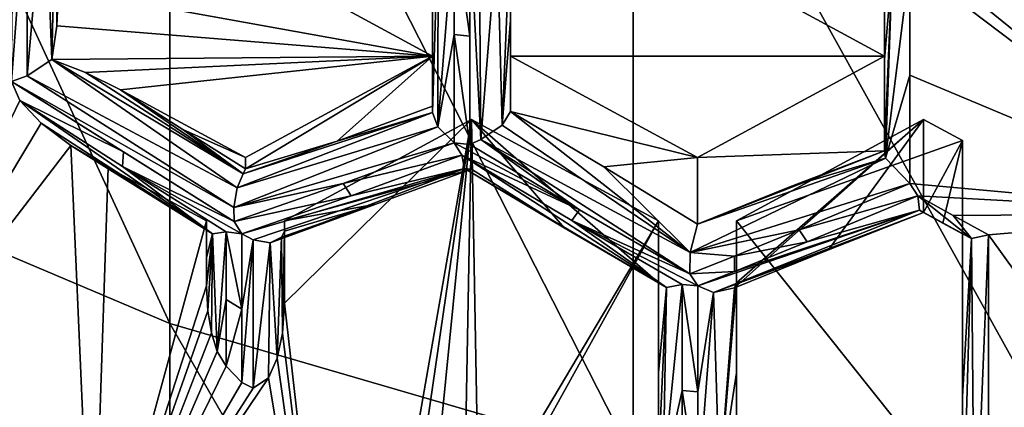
# Model space of a CAD drawing. Header units: metres. Extents: x -22 to 80, y -171 to 22.
# Tile 4 of 77: x -5.07 to -1.92, y -164.12 to -162.88. Entities that reach past the tile are written whole.
import ezdxf

# ---------------------------------------------------------------- set-up
doc = ezdxf.new("R2010")
doc.units = ezdxf.units.M
doc.layers.add('solid_12421142', color=7, linetype='CONTINUOUS')

msp = doc.modelspace()

# ---------------------------------------------------------------- linework, layer by layer
at = {"layer": 'solid_12421142'}
for points in [[(-6, -160.806763, 244.188309), (-6, -163.255615, 240.502762), (-4.592201, -163.851532, 240.858963)], [(-4.592201, -161.366028, 244.599655), (-6, -160.806763, 244.188309), (-4.592201, -163.851532, 240.858963)], [(-4.592201, -161.366028, 244.599655), (-4.592201, -163.851532, 240.858963), (-3.105829, -164.284607, 241.117828)], [(-3.105829, -161.772476, 244.898605), (-4.592201, -161.366028, 244.599655), (-3.105829, -164.284607, 241.117828)], [(-3.105829, -161.772476, 244.898605), (-3.105829, -164.284607, 241.117828), (-1.566314, -164.54747, 241.274948)], [(-1.566314, -162.019165, 245.080048), (-3.105829, -161.772476, 244.898605), (-1.566314, -164.54747, 241.274948)], [(-1.966387, -162.559891, 220.164764), (-1.159664, -162.202118, 219.851105), (-1.159664, -163.498093, 220.62587)], [(-4.95, -162.342316, 221.390274), (-3.75, -162.993347, 221.627228), (-4.95, -162.777084, 221.548508)], [(-4.95, -162.342316, 221.390274), (-3.75, -162.342316, 221.390274), (-3.75, -162.993347, 221.627228)], [(-3.75, -163.15416, 221.18541), (-3.75, -162.342316, 221.390274), (-3.75, -162.87561, 220.953018)], [(-3.75, -163.15416, 221.18541), (-3.75, -162.993347, 221.627228), (-3.75, -162.342316, 221.390274)], [(-3.5, -162.342316, 221.390274), (-2.3, -162.342316, 221.390274), (-2.3, -162.993347, 221.627228)], [(-3.5, -162.993347, 221.627228), (-3.5, -162.342316, 221.390274), (-2.3, -162.993347, 221.627228)], [(-3.5, -162.576202, 220.747665), (-3.5, -162.342316, 221.390274), (-3.5, -162.993347, 221.627228)], [(-2.3, -162.993347, 221.627228), (-2.3, -162.342316, 221.390274), (-2.3, -162.698944, 220.410431)], [(-5.100537, -163.075027, 221.656952), (-5.092437, -162.375168, 221.182953), (-5.05, -162.400299, 221.187195)], [(-4.955094, -162.896286, 221.591904), (-4.957112, -162.394913, 221.257736), (-4.95, -162.378418, 221.291061)], [(-4.955094, -162.896286, 221.591904), (-4.95, -162.378418, 221.291061), (-4.95, -162.579163, 221.417603)], [(-5.05, -163.0569, 221.621414), (-5.100537, -163.075027, 221.656952), (-5.05, -162.400299, 221.187195)], [(-5.05, -163.0569, 221.621414), (-5.05, -162.400299, 221.187195), (-4.993351, -162.412018, 221.214996)], [(-4.971282, -163.004898, 221.631424), (-5.05, -163.0569, 221.621414), (-4.993351, -162.412018, 221.214996)], [(-4.971282, -163.004898, 221.631424), (-4.993351, -162.412018, 221.214996), (-4.957112, -162.394913, 221.257736)], [(-4.955094, -162.896286, 221.591904), (-4.971282, -163.004898, 221.631424), (-4.957112, -162.394913, 221.257736)], [(-3.733185, -163.220917, 221.11734), (-3.680672, -162.568787, 220.650986), (-3.680672, -162.924194, 220.871094)], [(-3.733185, -163.220917, 221.11734), (-3.73139, -162.581467, 220.701721), (-3.680672, -162.568787, 220.650986)], [(-3.630252, -162.92984, 220.855545), (-3.680672, -162.924194, 220.871094), (-3.680672, -162.568787, 220.650986)], [(-3.630252, -162.574402, 220.635559), (-3.630252, -162.92984, 220.855545), (-3.680672, -162.568787, 220.650986)], [(-3.630252, -162.574402, 220.635559), (-3.630252, -163.276993, 221.088379), (-3.630252, -162.92984, 220.855545)], [(-3.594495, -163.261368, 221.071976), (-3.630252, -163.276993, 221.088379), (-3.630252, -162.574402, 220.635559)], [(-3.594495, -163.261368, 221.071976), (-3.630252, -162.574402, 220.635559), (-3.6, -162.591309, 220.640167)], [(-3.526962, -163.215363, 221.078384), (-3.542102, -162.605988, 220.670456), (-3.5, -162.576202, 220.747665)], [(-3.526962, -163.215363, 221.078384), (-3.5, -162.576202, 220.747665), (-3.5, -162.87793, 220.935486)], [(-3.5, -162.87793, 220.935486), (-3.5, -162.576202, 220.747665), (-3.5, -162.993347, 221.627228)], [(-2.07997, -162.610962, 220.216187), (-1.966387, -162.559891, 220.164764), (-1.159664, -163.498093, 220.62587)], [(-4.955094, -162.896286, 221.591904), (-4.95, -162.579163, 221.417603), (-4.95, -162.777084, 221.548508)], [(-3.75, -163.174423, 221.152664), (-3.75, -162.87561, 220.953018), (-3.73139, -162.581467, 220.701721)], [(-3.733185, -163.220917, 221.11734), (-3.75, -163.174423, 221.152664), (-3.73139, -162.581467, 220.701721)], [(-3.594495, -163.261368, 221.071976), (-3.6, -162.591309, 220.640167), (-3.542102, -162.605988, 220.670456)], [(-3.526962, -163.215363, 221.078384), (-3.594495, -163.261368, 221.071976), (-3.542102, -162.605988, 220.670456)], [(-2.193277, -162.661377, 220.268951), (-2.07997, -162.610962, 220.216187), (-1.159664, -163.498093, 220.62587)], [(-2.218488, -162.698059, 220.295837), (-2.193277, -162.661377, 220.268951), (-1.159664, -163.498093, 220.62587)], [(-2.3, -163.003906, 220.597656), (-2.3, -163.297836, 220.790665), (-2.3, -162.698944, 220.410431)], [(-2.3, -162.993347, 221.627228), (-2.3, -162.698944, 220.410431), (-2.3, -163.297836, 220.790665)], [(-2.3, -163.003906, 220.597656), (-2.3, -162.698944, 220.410431), (-2.27535, -162.713394, 220.34259)], [(-2.296399, -163.320618, 220.774826), (-2.218488, -162.698059, 220.295837), (-2.218488, -163.054337, 220.51326)], [(-2.27535, -162.713394, 220.34259), (-2.218488, -162.698059, 220.295837), (-2.296399, -163.320618, 220.774826)], [(-2.218488, -163.054337, 220.51326), (-2.218488, -162.698059, 220.295837), (-1.159664, -163.498093, 220.62587)], [(-2.27535, -162.713394, 220.34259), (-2.296399, -163.320618, 220.774826), (-2.3, -163.297836, 220.790665)], [(-2.3, -163.003906, 220.597656), (-2.27535, -162.713394, 220.34259), (-2.3, -163.297836, 220.790665)], [(-3.75, -162.993347, 221.627228), (-4.955094, -162.896286, 221.591904), (-4.95, -162.777084, 221.548508)], [(-3.75, -163.15416, 221.18541), (-3.75, -162.87561, 220.953018), (-3.75, -163.174423, 221.152664)], [(-3.526962, -163.215363, 221.078384), (-3.5, -162.87793, 220.935486), (-3.5, -163.171143, 221.138733)], [(-3.5, -162.87793, 220.935486), (-3.5, -162.993347, 221.627228), (-3.5, -163.171143, 221.138733)], [(-3.75, -162.993347, 221.627228), (-4.971282, -163.004898, 221.631424), (-4.955094, -162.896286, 221.591904)], [(-3.733185, -163.220917, 221.11734), (-3.680672, -162.924194, 220.871094), (-3.680672, -163.271286, 221.10405)], [(-3.630252, -163.276993, 221.088379), (-3.680672, -163.271286, 221.10405), (-3.680672, -162.924194, 220.871094)], [(-3.630252, -162.92984, 220.855545), (-3.630252, -163.276993, 221.088379), (-3.680672, -162.924194, 220.871094)], [(-4.376403, -163.415878, 221.580475), (-5.05, -163.0569, 221.621414), (-4.971282, -163.004898, 221.631424)], [(-3.75, -162.993347, 221.627228), (-4.863358, -163.045914, 221.646362), (-4.971282, -163.004898, 221.631424)], [(-4.357111, -163.371475, 221.613174), (-4.971282, -163.004898, 221.631424), (-4.863358, -163.045914, 221.646362)], [(-4.357111, -163.371475, 221.613174), (-4.376403, -163.415878, 221.580475), (-4.971282, -163.004898, 221.631424)], [(-3.75, -162.993347, 221.627228), (-4.750687, -163.101486, 221.66658), (-4.863358, -163.045914, 221.646362)], [(-3.75, -162.993347, 221.627228), (-4.35, -163.318863, 221.745712), (-4.750687, -163.101486, 221.66658)], [(-4.35, -163.35498, 221.6465), (-4.35, -163.318863, 221.745712), (-3.75, -162.993347, 221.627228)], [(-4.055867, -163.266022, 221.394394), (-4.35, -163.35498, 221.6465), (-3.75, -162.993347, 221.627228)], [(-4.055867, -163.266022, 221.394394), (-3.75, -162.993347, 221.627228), (-3.75, -163.15416, 221.18541)], [(-2.9, -163.318863, 221.745712), (-3.5, -162.993347, 221.627228), (-2.3, -162.993347, 221.627228)], [(-3.5, -163.171143, 221.138733), (-3.5, -162.993347, 221.627228), (-2.9, -163.318863, 221.745712)], [(-2.9, -163.318863, 221.745712), (-2.3, -162.993347, 221.627228), (-2.3, -163.297836, 220.790665)], [(-4.357111, -163.371475, 221.613174), (-4.863358, -163.045914, 221.646362), (-4.750687, -163.101486, 221.66658)], [(-5.100537, -163.075027, 221.656952), (-5.073706, -163.135498, 221.67897), (-5.537286, -164.095917, 222.028534)], [(-4.387037, -163.479324, 221.579926), (-5.100537, -163.075027, 221.656952), (-5.05, -163.0569, 221.621414)], [(-4.741401, -163.300781, 221.615601), (-5.073706, -163.135498, 221.67897), (-5.100537, -163.075027, 221.656952)], [(-5.100537, -163.075027, 221.656952), (-4.386555, -163.524063, 221.60112), (-4.741401, -163.300781, 221.615601)], [(-4.387037, -163.479324, 221.579926), (-4.386555, -163.524063, 221.60112), (-5.100537, -163.075027, 221.656952)], [(-4.376403, -163.415878, 221.580475), (-4.387037, -163.479324, 221.579926), (-5.05, -163.0569, 221.621414)], [(-2.296399, -163.320618, 220.774826), (-2.218488, -163.054337, 220.51326), (-2.218488, -163.402649, 220.743134)], [(-2.218488, -163.402649, 220.743134), (-2.218488, -163.054337, 220.51326), (-1.159664, -163.498093, 220.62587)], [(-4.550847, -163.228821, 221.654053), (-4.750687, -163.101486, 221.66658), (-4.35, -163.318863, 221.745712)], [(-4.550847, -163.228821, 221.654053), (-4.357111, -163.371475, 221.613174), (-4.750687, -163.101486, 221.66658)], [(-5.073706, -163.135498, 221.67897), (-5.005415, -163.208908, 221.705688), (-5.537286, -164.095917, 222.028534)], [(-4.45629, -163.563339, 221.687836), (-5.005415, -163.208908, 221.705688), (-5.073706, -163.135498, 221.67897)], [(-4.744411, -163.34758, 221.65213), (-5.073706, -163.135498, 221.67897), (-4.741401, -163.300781, 221.615601)], [(-4.45629, -163.563339, 221.687836), (-5.073706, -163.135498, 221.67897), (-4.744411, -163.34758, 221.65213)], [(-4.376403, -163.415878, 221.580475), (-3.75, -163.174423, 221.152664), (-3.733185, -163.220917, 221.11734)], [(-4.357111, -163.371475, 221.613174), (-3.75, -163.174423, 221.152664), (-4.376403, -163.415878, 221.580475)], [(-4.055867, -163.266022, 221.394394), (-3.75, -163.174423, 221.152664), (-4.357111, -163.371475, 221.613174)], [(-4.055867, -163.266022, 221.394394), (-3.75, -163.15416, 221.18541), (-3.75, -163.174423, 221.152664)], [(-2.923104, -163.623413, 221.115234), (-3.526962, -163.215363, 221.078384), (-3.5, -163.171143, 221.138733)], [(-3.200538, -163.348999, 221.155624), (-3.5, -163.171143, 221.138733), (-2.9, -163.318863, 221.745712)], [(-3.200538, -163.348999, 221.155624), (-2.923104, -163.623413, 221.115234), (-3.5, -163.171143, 221.138733)], [(-5.005415, -163.208908, 221.705688), (-4.909812, -163.279922, 221.731537), (-5.537286, -164.095917, 222.028534)], [(-4.45629, -163.563339, 221.687836), (-4.909812, -163.279922, 221.731537), (-5.005415, -163.208908, 221.705688)], [(-4.225, -163.786194, 221.915802), (-3.625, -163.196793, 221.701279), (-4.028722, -165.513412, 222.544449)], [(-4.225, -163.786194, 221.915802), (-4.225, -163.522324, 221.819763), (-3.625, -163.196793, 221.701279)], [(-3.625, -163.356476, 221.262589), (-3.625, -163.196793, 221.701279), (-4.225, -163.522324, 221.819763)], [(-3.625, -163.196793, 221.701279), (-3.815333, -164.50412, 222.177109), (-4.028722, -165.513412, 222.544449)], [(-3.625, -163.196793, 221.701279), (-3.754591, -164.50267, 222.176575), (-3.815333, -164.50412, 222.177109)], [(-3.625, -163.196793, 221.701279), (-3.649302, -164.536682, 222.18895), (-3.754591, -164.50267, 222.176575)], [(-3.625, -163.196793, 221.701279), (-3.601492, -164.492508, 222.172867), (-3.649302, -164.536682, 222.18895)], [(-3.625, -163.196793, 221.701279), (-3.025, -163.522324, 221.819763), (-3.601492, -164.492508, 222.172867)], [(-3.025, -163.720398, 221.275528), (-3.025, -163.522324, 221.819763), (-3.625, -163.196793, 221.701279)], [(-3.32783, -163.544327, 221.248077), (-3.625, -163.196793, 221.701279), (-3.625, -163.356476, 221.262589)], [(-3.32783, -163.544327, 221.248077), (-3.025, -163.720398, 221.275528), (-3.625, -163.196793, 221.701279)], [(-2.781705, -163.736526, 221.242554), (-2.479954, -163.615082, 221.066818), (-2.175, -163.196793, 221.701279)], [(-2.775, -163.720398, 221.275513), (-2.781705, -163.736526, 221.242554), (-2.175, -163.196793, 221.701279)], [(-2.775, -163.522324, 221.819763), (-2.175, -163.196793, 221.701279), (-2.05, -163.264618, 221.725967)], [(-2.775, -163.720398, 221.275513), (-2.175, -163.196793, 221.701279), (-2.775, -163.522324, 221.819763)], [(-2.479954, -163.615082, 221.066818), (-2.175, -163.494751, 220.88269), (-2.175, -163.196793, 221.701279)], [(-2.175, -163.196793, 221.701279), (-2.175, -163.494751, 220.88269), (-2.05, -163.264618, 221.725967)], [(-4.550847, -163.228821, 221.654053), (-4.35, -163.318863, 221.745712), (-4.35, -163.35498, 221.6465)], [(-4.550847, -163.228821, 221.654053), (-4.35, -163.35498, 221.6465), (-4.357111, -163.371475, 221.613174)], [(-4.387037, -163.479324, 221.579926), (-3.733185, -163.220917, 221.11734), (-3.680672, -163.271286, 221.10405)], [(-4.376403, -163.415878, 221.580475), (-3.733185, -163.220917, 221.11734), (-4.387037, -163.479324, 221.579926)], [(-2.923104, -163.623413, 221.115234), (-3.594495, -163.261368, 221.071976), (-3.526962, -163.215363, 221.078384)], [(-6, -163.255615, 240.502762), (-6, -165.342209, 236.600677), (-4.592201, -165.96933, 236.898468)], [(-4.592201, -163.851532, 240.858963), (-6, -163.255615, 240.502762), (-4.592201, -165.96933, 236.898468)], [(-4.387037, -163.479324, 221.579926), (-3.680672, -163.271286, 221.10405), (-4.03662, -163.401932, 221.345947)], [(-4.055867, -163.266022, 221.394394), (-4.357111, -163.371475, 221.613174), (-4.35, -163.35498, 221.6465)], [(-3.655462, -163.311172, 221.122131), (-4.03662, -163.401932, 221.345947), (-3.680672, -163.271286, 221.10405)], [(-3.278332, -163.486359, 221.107178), (-3.655462, -163.311172, 221.122131), (-3.680672, -163.271286, 221.10405)], [(-3.630252, -163.276993, 221.088379), (-3.278332, -163.486359, 221.107178), (-3.680672, -163.271286, 221.10405)], [(-3.594495, -163.261368, 221.071976), (-3.278332, -163.486359, 221.107178), (-3.630252, -163.276993, 221.088379)], [(-3.594495, -163.261368, 221.071976), (-2.92437, -163.691757, 221.140381), (-3.278332, -163.486359, 221.107178)], [(-2.923104, -163.623413, 221.115234), (-2.92437, -163.691757, 221.140381), (-3.594495, -163.261368, 221.071976)], [(-2.05, -164.431061, 222.150513), (-2.775, -163.522324, 221.819763), (-2.05, -163.264618, 221.725967)], [(-2.05, -163.264618, 221.725967), (-2.175, -163.494751, 220.88269), (-2.112883, -163.529114, 220.893127)], [(-2.05, -163.264618, 221.725967), (-2.112883, -163.529114, 220.893127), (-2.05, -163.563736, 220.904114)], [(-2.05, -164.085236, 221.317383), (-2.05, -163.264618, 221.725967), (-2.05, -163.563736, 220.904114)], [(-2.05, -164.565765, 221.780411), (-2.05, -164.431061, 222.150513), (-2.05, -163.264618, 221.725967)], [(-2.05, -164.085236, 221.317383), (-2.05, -164.565765, 221.780411), (-2.05, -163.264618, 221.725967)], [(-4.909812, -163.279922, 221.731537), (-4.840377, -164.862457, 222.307526), (-5.537286, -164.095917, 222.028534)], [(-4.909812, -163.279922, 221.731537), (-4.790462, -163.351166, 221.757462), (-4.840377, -164.862457, 222.307526)], [(-4.632914, -163.451141, 221.748764), (-4.790462, -163.351166, 221.757462), (-4.909812, -163.279922, 221.731537)], [(-4.475, -163.550186, 221.743179), (-4.632914, -163.451141, 221.748764), (-4.909812, -163.279922, 221.731537)], [(-4.45629, -163.563339, 221.687836), (-4.475, -163.550186, 221.743179), (-4.909812, -163.279922, 221.731537)], [(-4.744411, -163.34758, 221.65213), (-4.741401, -163.300781, 221.615601), (-4.386555, -163.524063, 221.60112)], [(-2.9, -163.532654, 221.158356), (-2.9, -163.318863, 221.745712), (-2.3, -163.297836, 220.790665)], [(-2.603355, -163.413193, 220.985794), (-2.9, -163.532654, 221.158356), (-2.3, -163.297836, 220.790665)], [(-2.603355, -163.413193, 220.985794), (-2.3, -163.297836, 220.790665), (-2.296399, -163.320618, 220.774826)], [(-3.655462, -163.311172, 221.122131), (-4.011405, -163.441803, 221.364059), (-4.03662, -163.401932, 221.345947)], [(-3.646969, -163.354477, 221.170456), (-4.011405, -163.441803, 221.364059), (-3.655462, -163.311172, 221.122131)], [(-3.278332, -163.486359, 221.107178), (-3.303546, -163.520584, 221.140839), (-3.655462, -163.311172, 221.122131)], [(-2.999865, -163.735199, 221.219299), (-3.655462, -163.311172, 221.122131), (-3.303546, -163.520584, 221.140839)], [(-3.646969, -163.354477, 221.170456), (-3.655462, -163.311172, 221.122131), (-2.999865, -163.735199, 221.219299)], [(-3.200538, -163.348999, 221.155624), (-2.9, -163.318863, 221.745712), (-2.9, -163.532654, 221.158356)], [(-2.923104, -163.623413, 221.115234), (-2.296399, -163.320618, 220.774826), (-2.218488, -163.402649, 220.743134)], [(-2.9, -163.532654, 221.158356), (-2.296399, -163.320618, 220.774826), (-2.923104, -163.623413, 221.115234)], [(-2.603355, -163.413193, 220.985794), (-2.296399, -163.320618, 220.774826), (-2.9, -163.532654, 221.158356)], [(-4.790462, -163.351166, 221.757462), (-4.475, -163.522324, 221.819763), (-4.840377, -164.862457, 222.307526)], [(-4.475, -163.550186, 221.743179), (-4.475, -163.522324, 221.819763), (-4.790462, -163.351166, 221.757462)], [(-4.475, -163.550186, 221.743179), (-4.790462, -163.351166, 221.757462), (-4.632914, -163.451141, 221.748764)], [(-4.744411, -163.34758, 221.65213), (-4.386555, -163.524063, 221.60112), (-4.361344, -163.563904, 221.619308)], [(-4.361344, -163.563904, 221.619308), (-4.411765, -163.556808, 221.63884), (-4.744411, -163.34758, 221.65213)], [(-4.45629, -163.563339, 221.687836), (-4.744411, -163.34758, 221.65213), (-4.411765, -163.556808, 221.63884)], [(-3.646969, -163.354477, 221.170456), (-4.361344, -163.563904, 221.619308), (-4.011405, -163.441803, 221.364059)], [(-3.646969, -163.354477, 221.170456), (-4.325, -163.583313, 221.625656), (-4.361344, -163.563904, 221.619308)], [(-3.646969, -163.354477, 221.170456), (-4.270741, -163.592255, 221.652863), (-4.325, -163.583313, 221.625656)], [(-3.646969, -163.354477, 221.170456), (-3.625, -163.356476, 221.262589), (-4.270741, -163.592255, 221.652863)], [(-3.931987, -163.468719, 221.472397), (-4.270741, -163.592255, 221.652863), (-3.625, -163.356476, 221.262589)], [(-3.931987, -163.468719, 221.472397), (-3.625, -163.356476, 221.262589), (-4.225, -163.522324, 221.819763)], [(-3.646969, -163.354477, 221.170456), (-3.32783, -163.544327, 221.248077), (-3.625, -163.356476, 221.262589)], [(-3.646969, -163.354477, 221.170456), (-3.025, -163.720398, 221.275528), (-3.32783, -163.544327, 221.248077)], [(-3.646969, -163.354477, 221.170456), (-2.999865, -163.735199, 221.219299), (-3.025, -163.720398, 221.275528)], [(-3.200538, -163.348999, 221.155624), (-2.9, -163.532654, 221.158356), (-2.923104, -163.623413, 221.115234)], [(-4.387037, -163.479324, 221.579926), (-4.03662, -163.401932, 221.345947), (-4.386555, -163.524063, 221.60112)], [(-4.011405, -163.441803, 221.364059), (-4.386555, -163.524063, 221.60112), (-4.03662, -163.401932, 221.345947)], [(-2.923104, -163.623413, 221.115234), (-2.218488, -163.402649, 220.743134), (-2.573425, -163.550827, 220.935181)], [(-2.193277, -163.441467, 220.76413), (-2.573425, -163.550827, 220.935181), (-2.218488, -163.402649, 220.743134)], [(-2.193277, -163.441467, 220.76413), (-2.218488, -163.402649, 220.743134), (-1.159664, -163.498093, 220.62587)], [(-4.011405, -163.441803, 221.364059), (-4.361344, -163.563904, 221.619308), (-4.386555, -163.524063, 221.60112)], [(-2.193277, -163.441467, 220.76413), (-2.548213, -163.589615, 220.956253), (-2.573425, -163.550827, 220.935181)], [(-2.187287, -163.487473, 220.819), (-2.548213, -163.589615, 220.956253), (-2.193277, -163.441467, 220.76413)], [(-2.079875, -163.504333, 220.782837), (-2.193277, -163.441467, 220.76413), (-1.159664, -163.498093, 220.62587)], [(-2.021326, -163.578888, 220.846588), (-2.193277, -163.441467, 220.76413), (-2.079875, -163.504333, 220.782837)], [(-2.187287, -163.487473, 220.819), (-2.193277, -163.441467, 220.76413), (-2.021326, -163.578888, 220.846588)], [(-3.931987, -163.468719, 221.472397), (-4.234314, -163.574509, 221.692093), (-4.270741, -163.592255, 221.652863)], [(-3.931987, -163.468719, 221.472397), (-4.225, -163.554901, 221.73024), (-4.234314, -163.574509, 221.692093)], [(-3.931987, -163.468719, 221.472397), (-4.225, -163.522324, 221.819763), (-4.225, -163.554901, 221.73024)], [(-3.278332, -163.486359, 221.107178), (-2.92437, -163.691757, 221.140381), (-3.303546, -163.520584, 221.140839)], [(-2.187287, -163.487473, 220.819), (-2.89916, -163.73053, 221.16153), (-2.781626, -163.683975, 221.091064)], [(-2.848394, -163.751282, 221.177979), (-2.89916, -163.73053, 221.16153), (-2.187287, -163.487473, 220.819)], [(-2.848394, -163.751282, 221.177979), (-2.187287, -163.487473, 220.819), (-2.175, -163.494751, 220.88269)], [(-2.848394, -163.751282, 221.177979), (-2.175, -163.494751, 220.88269), (-2.479954, -163.615082, 221.066818)], [(-2.187287, -163.487473, 220.819), (-2.781626, -163.683975, 221.091064), (-2.548213, -163.589615, 220.956253)], [(-2.187287, -163.487473, 220.819), (-2.112883, -163.529114, 220.893127), (-2.175, -163.494751, 220.88269)], [(-2.187287, -163.487473, 220.819), (-2.05, -163.563736, 220.904114), (-2.112883, -163.529114, 220.893127)], [(-2.187287, -163.487473, 220.819), (-2.021326, -163.578888, 220.846588), (-2.05, -163.563736, 220.904114)], [(-4.475, -163.522324, 221.819763), (-4.475, -163.73053, 221.895538), (-4.840377, -164.862457, 222.307526)], [(-4.475, -163.639572, 221.822113), (-4.475, -163.73053, 221.895538), (-4.475, -163.522324, 221.819763)], [(-4.475, -163.639572, 221.822113), (-4.475, -163.522324, 221.819763), (-4.475, -163.550186, 221.743179)], [(-4.225, -163.554901, 221.73024), (-4.225, -163.522324, 221.819763), (-4.225, -163.786194, 221.915802)], [(-3.025, -163.522324, 221.819763), (-3.539948, -164.452728, 222.158401), (-3.601492, -164.492508, 222.172867)], [(-3.025, -163.522324, 221.819763), (-3.025, -164.173355, 222.056717), (-3.539948, -164.452728, 222.158401)], [(-2.89916, -163.73053, 221.16153), (-2.94958, -163.725998, 221.173981), (-3.303546, -163.520584, 221.140839)], [(-2.999865, -163.735199, 221.219299), (-3.303546, -163.520584, 221.140839), (-2.94958, -163.725998, 221.173981)], [(-2.92437, -163.691757, 221.140381), (-2.89916, -163.73053, 221.16153), (-3.303546, -163.520584, 221.140839)], [(-3.025, -164.268875, 221.794281), (-3.025, -164.173355, 222.056717), (-3.025, -163.522324, 221.819763)], [(-3.025, -164.008499, 221.517929), (-3.025, -163.522324, 221.819763), (-3.025, -163.720398, 221.275528)], [(-3.025, -164.008499, 221.517929), (-3.025, -164.268875, 221.794281), (-3.025, -163.522324, 221.819763)], [(-2.05, -164.431061, 222.150513), (-2.775, -164.173355, 222.056717), (-2.775, -163.522324, 221.819763)], [(-2.775, -163.720398, 221.275513), (-2.775, -163.522324, 221.819763), (-2.775, -164.173355, 222.056717)], [(-1.966387, -163.566742, 220.802963), (-2.079875, -163.504333, 220.782837), (-1.159664, -163.498093, 220.62587)], [(-2.021326, -163.578888, 220.846588), (-2.079875, -163.504333, 220.782837), (-1.966387, -163.566742, 220.802963)], [(-1.966387, -163.566742, 220.802963), (-1.159664, -163.498093, 220.62587), (-1.159664, -164.685974, 221.557953)], [(-4.475, -163.639572, 221.822113), (-4.475, -163.550186, 221.743179), (-4.45629, -163.563339, 221.687836)], [(-4.45629, -163.563339, 221.687836), (-4.411765, -163.556808, 221.63884), (-4.440483, -163.940674, 221.972031)], [(-4.411765, -163.774338, 221.811279), (-4.440483, -163.940674, 221.972031), (-4.411765, -163.556808, 221.63884)], [(-4.361344, -163.804733, 221.810501), (-4.411765, -163.774338, 221.811279), (-4.411765, -163.556808, 221.63884)], [(-4.361344, -163.563904, 221.619308), (-4.361344, -163.804733, 221.810501), (-4.411765, -163.556808, 221.63884)], [(-4.234314, -163.574509, 221.692093), (-4.225, -163.554901, 221.73024), (-4.231158, -163.882248, 221.95076)], [(-4.225, -163.554901, 221.73024), (-4.225, -163.671158, 221.82225), (-4.231158, -163.882248, 221.95076)], [(-4.225, -163.554901, 221.73024), (-4.225, -163.786194, 221.915802), (-4.225, -163.671158, 221.82225)], [(-2.923104, -163.623413, 221.115234), (-2.573425, -163.550827, 220.935181), (-2.78164, -163.635132, 221.055054)], [(-2.548213, -163.589615, 220.956253), (-2.78164, -163.635132, 221.055054), (-2.573425, -163.550827, 220.935181)], [(-4.45629, -163.563339, 221.687836), (-4.47088, -163.810867, 221.924774), (-4.475, -163.73053, 221.895538)], [(-4.475, -163.639572, 221.822113), (-4.45629, -163.563339, 221.687836), (-4.475, -163.73053, 221.895538)], [(-4.45629, -163.563339, 221.687836), (-4.459352, -163.880936, 221.950287), (-4.47088, -163.810867, 221.924774)], [(-4.45629, -163.563339, 221.687836), (-4.440483, -163.940674, 221.972031), (-4.459352, -163.880936, 221.950287)], [(-4.325, -163.583313, 221.625656), (-4.361344, -163.804733, 221.810501), (-4.361344, -163.563904, 221.619308)], [(-4.325, -163.583313, 221.625656), (-4.324986, -164.058258, 222.014816), (-4.361344, -164.040207, 222.008255)], [(-4.325, -163.583313, 221.625656), (-4.361344, -164.040207, 222.008255), (-4.361344, -163.804733, 221.810501)], [(-4.325, -163.583313, 221.625656), (-4.270741, -163.592255, 221.652863), (-4.324986, -164.058258, 222.014816)], [(-4.270741, -163.592255, 221.652863), (-4.234314, -163.574509, 221.692093), (-4.248104, -163.962173, 221.979843)], [(-4.234314, -163.574509, 221.692093), (-4.231158, -163.882248, 221.95076), (-4.248104, -163.962173, 221.979843)], [(-2.05, -164.085236, 221.317383), (-2.05, -163.563736, 220.904114), (-2.021326, -163.578888, 220.846588)], [(-2.05, -164.588577, 221.745544), (-2.021326, -163.578888, 220.846588), (-2.011779, -164.661301, 221.705231)], [(-2.05, -164.085236, 221.317383), (-2.021326, -163.578888, 220.846588), (-2.05, -164.588577, 221.745544)], [(-2.011779, -164.661301, 221.705231), (-2.021326, -163.578888, 220.846588), (-1.966387, -163.566742, 220.802963)], [(-2.011779, -164.661301, 221.705231), (-1.966387, -163.566742, 220.802963), (-1.966387, -164.143997, 221.238037)], [(-1.966387, -164.143997, 221.238037), (-1.966387, -163.566742, 220.802963), (-1.159664, -164.685974, 221.557953)], [(-4.270741, -163.592255, 221.652863), (-4.276475, -164.02504, 222.002731), (-4.324986, -164.058258, 222.014816)], [(-4.270741, -163.592255, 221.652863), (-4.248104, -163.962173, 221.979843), (-4.276475, -164.02504, 222.002731)], [(-2.848394, -163.751282, 221.177979), (-2.479954, -163.615082, 221.066818), (-2.781705, -163.736526, 221.242554)], [(-2.548213, -163.589615, 220.956253), (-2.781626, -163.683975, 221.091064), (-2.78164, -163.635132, 221.055054)], [(-2.923104, -163.623413, 221.115234), (-2.78164, -163.635132, 221.055054), (-2.92437, -163.691757, 221.140381)], [(-2.92437, -163.691757, 221.140381), (-2.78164, -163.635132, 221.055054), (-2.781626, -163.683975, 221.091064)], [(-4.225, -163.671158, 221.82225), (-4.225, -163.786194, 221.915802), (-4.231158, -163.882248, 221.95076)], [(-2.92437, -163.691757, 221.140381), (-2.781626, -163.683975, 221.091064), (-2.89916, -163.73053, 221.16153)], [(-4.475, -163.73053, 221.895538), (-4.47088, -163.810867, 221.924774), (-4.840377, -164.862457, 222.307526)], [(-2.999865, -163.735199, 221.219299), (-3.025, -164.008499, 221.517929), (-3.025, -163.720398, 221.275528)], [(-2.999865, -163.735199, 221.219299), (-3.025, -164.293518, 221.757294), (-3.025, -164.008499, 221.517929)], [(-2.999865, -163.735199, 221.219299), (-3.010235, -164.338821, 221.727234), (-3.025, -164.293518, 221.757294)], [(-3.010235, -164.338821, 221.727234), (-2.94958, -163.725998, 221.173981), (-2.94958, -164.065826, 221.439621)], [(-2.999865, -163.735199, 221.219299), (-2.94958, -163.725998, 221.173981), (-3.010235, -164.338821, 221.727234)], [(-2.89916, -164.070572, 221.427139), (-2.94958, -164.065826, 221.439621), (-2.94958, -163.725998, 221.173981)], [(-2.89916, -163.73053, 221.16153), (-2.89916, -164.070572, 221.427139), (-2.94958, -163.725998, 221.173981)], [(-2.848394, -163.751282, 221.177979), (-2.89916, -164.070572, 221.427139), (-2.89916, -163.73053, 221.16153)], [(-2.829331, -164.364334, 221.684387), (-2.848394, -163.751282, 221.177979), (-2.781705, -163.736526, 221.242554)], [(-2.829331, -164.364334, 221.684387), (-2.781705, -163.736526, 221.242554), (-2.775, -163.720398, 221.275513)], [(-2.829331, -164.364334, 221.684387), (-2.775, -163.720398, 221.275513), (-2.775, -164.009689, 221.502716)], [(-2.775, -164.009689, 221.502716), (-2.775, -163.720398, 221.275513), (-2.775, -164.173355, 222.056717)], [(-4.411765, -163.774338, 221.811279), (-4.411765, -163.987503, 221.989075), (-4.440483, -163.940674, 221.972031)], [(-4.361344, -163.804733, 221.810501), (-4.411765, -163.987503, 221.989075), (-4.411765, -163.774338, 221.811279)], [(-2.848394, -163.751282, 221.177979), (-2.89916, -164.400177, 221.704849), (-2.89916, -164.070572, 221.427139)], [(-2.829331, -164.364334, 221.684387), (-2.89916, -164.400177, 221.704849), (-2.848394, -163.751282, 221.177979)], [(-4.361344, -163.804733, 221.810501), (-4.361344, -164.040207, 222.008255), (-4.411765, -163.987503, 221.989075)], [(-4.231158, -163.882248, 221.95076), (-4.225, -163.786194, 221.915802), (-4.028722, -165.513412, 222.544449)], [(-4.47088, -163.810867, 221.924774), (-4.459352, -163.880936, 221.950287), (-4.840377, -164.862457, 222.307526)], [(-4.592201, -163.851532, 240.858963), (-4.592201, -165.96933, 236.898468), (-3.105829, -166.42511, 237.114914)], [(-3.105829, -164.284607, 241.117828), (-4.592201, -163.851532, 240.858963), (-3.105829, -166.42511, 237.114914)], [(-4.459352, -163.880936, 221.950287), (-4.440483, -163.940674, 221.972031), (-4.840377, -164.862457, 222.307526)], [(-4.248104, -163.962173, 221.979843), (-4.231158, -163.882248, 221.95076), (-4.028722, -165.513412, 222.544449)], [(-4.440483, -163.940674, 221.972031), (-4.411765, -163.987503, 221.989075), (-4.840377, -164.862457, 222.307526)], [(-4.276475, -164.02504, 222.002731), (-4.248104, -163.962173, 221.979843), (-4.028722, -165.513412, 222.544449)], [(-4.411765, -163.987503, 221.989075), (-4.361344, -164.040207, 222.008255), (-4.840377, -164.862457, 222.307526)], [(-4.276475, -164.02504, 222.002731), (-4.028722, -165.513412, 222.544449), (-4.840377, -164.862457, 222.307526)], [(-4.324986, -164.058258, 222.014816), (-4.276475, -164.02504, 222.002731), (-4.840377, -164.862457, 222.307526)], [(-3.025, -164.008499, 221.517929), (-3.025, -164.293518, 221.757294), (-3.025, -164.268875, 221.794281)], [(-2.829331, -164.364334, 221.684387), (-2.775, -164.009689, 221.502716), (-2.775, -164.282715, 221.756241)], [(-2.775, -164.009689, 221.502716), (-2.775, -164.173355, 222.056717), (-2.775, -164.282715, 221.756241)], [(-4.361344, -164.040207, 222.008255), (-4.324986, -164.058258, 222.014816), (-4.840377, -164.862457, 222.307526)], [(-3.010235, -164.338821, 221.727234), (-2.94958, -164.065826, 221.439621), (-2.94958, -164.395523, 221.717621)], [(-2.89916, -164.400177, 221.704849), (-2.94958, -164.395523, 221.717621), (-2.94958, -164.065826, 221.439621)], [(-2.89916, -164.070572, 221.427139), (-2.89916, -164.400177, 221.704849), (-2.94958, -164.065826, 221.439621)], [(-2.05, -164.085236, 221.317383), (-2.05, -164.588577, 221.745544), (-2.05, -164.565765, 221.780411)], [(-5.537286, -164.095917, 222.028534), (-4.840377, -164.862457, 222.307526), (-5.115899, -164.762634, 222.289185)]]:
    msp.add_3dface(points, dxfattribs=at)

doc.saveas('drawing.dxf')
